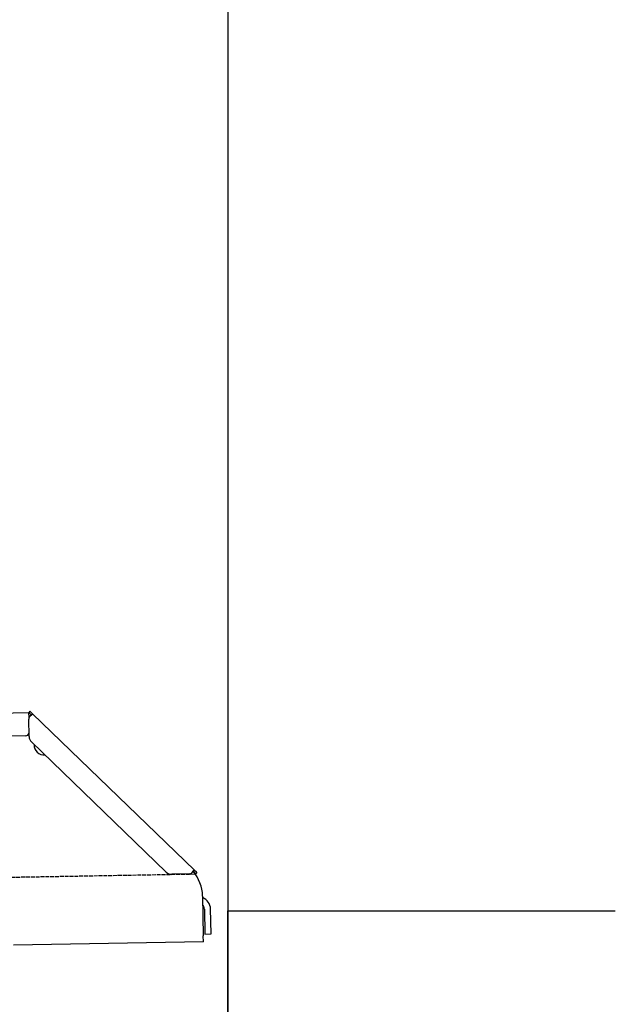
# Model space of a CAD drawing. Extents: x 1073 to 6773, y 5641 to 12616.
# Tile 57 of 69: x 6004 to 6773, y 7995 to 9266. Entities that reach past the tile are written whole.
import ezdxf

# ---------------------------------------------------------------- set-up
doc = ezdxf.new("R2010")
doc.units = 0
doc.linetypes.add('GEN3', pattern=[6.25, 5, -1.25])
doc.layers.get('0').update_dxf_attribs({"linetype": 'CONTINUOUS'})
doc.layers.add('3', color=6, linetype='GEN3')

msp = doc.modelspace()

# ---------------------------------------------------------------- linework, layer by layer
for p, q in [((6272.8, 11815.9), (6272.8, 7665.9)), ((4651, 8348), (6015.8, 8371.8)), ((6017, 8373.5), (6015.6, 8372.1)), ((6017.4, 8370.4), (6015.6, 8372.1)), ((6016, 8365), (6015.8, 8371.8)), ((6017, 8373.5), (6018.8, 8371.8)), ((6018.9, 8368.9), (6017.4, 8370.4)), ((6018.8, 8371.8), (6020.3, 8370.3)), ((6018.9, 8368.9), (6019.2, 8369.3)), ((6019.2, 8369.3), (6020.3, 8370.3)), ((6020.3, 8370.3), (6229.5, 8168.3)), ((6016.1, 8340.9), (6015.7, 8363.4)), ((6011.4, 8341.8), (4656.6, 8318.1)), ((6193, 8166), (6019.2, 8333.9)), ((6222.7, 8163.5), (6200.2, 8163.1)), ((6228.5, 8167.3), (6228.1, 8166.9)), ((6229.6, 8165.4), (6228.1, 8166.9)), ((6229.5, 8168.3), (6228.5, 8167.3)), ((6229.5, 8168.3), (6231, 8166.9)), ((6231.4, 8163.7), (6229.6, 8165.4)), ((6231, 8166.9), (6232.8, 8165.1)), ((6231.4, 8163.7), (6232.8, 8165.1)), ((6240, 8135), (6240.9, 8083.7)), ((6242.3, 8118.2), (6242.9, 8085.8)), ((6250.9, 8086), (6250.3, 8118.3)), ((6272.8, 5765.9), (6272.8, 8115.9)), ((6272.8, 8115.9), (6772.8, 8115.9)), ((6242.9, 8085.8), (6250.9, 8086)), ((6241, 8075.7), (5996.1, 8071.4)), ((6241, 8075.7), (6240.9, 8083.7))]:
    msp.add_line(p, q)
for points in [[(6017.3, 8367.1, 0), (6017.2, 8367.1, 0), (6017.2, 8367.1, 0), (6017.2, 8367.1, 0), (6017.2, 8367.1, 0), (6017.2, 8367.1, 0), (6017.2, 8367.1, 0), (6017.2, 8367.1, 0), (6017.2, 8367.1, 0), (6017.2, 8367.1, 0), (6017.2, 8367.2, 0), (6017.2, 8367.2, 0), (6017.1, 8367.2, 0), (6017.1, 8367.2, 0), (6017.1, 8367.2, 0), (6017.1, 8367.2, 0), (6017.1, 8367.2, 0), (6017.1, 8367.2, 0), (6017.1, 8367.2, 0), (6017.1, 8367.2, 0), (6017.1, 8367.2, 0), (6017.1, 8367.2, 0), (6017.1, 8367.2, 0), (6017.1, 8367.2, 0), (6017.1, 8367.2, 0), (6017, 8367.2, 0), (6017, 8367.2, 0), (6017, 8367.2, 0), (6017, 8367.2, 0), (6017, 8367.2, 0), (6017, 8367.2, 0), (6017, 8367.2, 0), (6017, 8367.2, 0), (6017, 8367.2, 0), (6017, 8367.2, 0), (6017, 8367.2, 0), (6016.9, 8367.2, 0), (6016.9, 8367.2, 0), (6016.9, 8367.3, 0), (6016.9, 8367.3, 0), (6016.9, 8367.3, 0), (6016.9, 8367.3, 0), (6016.9, 8367.3, 0), (6016.9, 8367.3, 0), (6016.9, 8367.3, 0), (6016.9, 8367.3, 0), (6016.9, 8367.3, 0), (6016.9, 8367.3, 0), (6016.9, 8367.3, 0), (6016.8, 8367.3, 0), (6016.8, 8367.3, 0), (6016.8, 8367.3, 0), (6016.8, 8367.3, 0), (6016.8, 8367.3, 0), (6016.8, 8367.3, 0), (6016.8, 8367.3, 0), (6016.8, 8367.3, 0), (6016.8, 8367.3, 0), (6016.8, 8367.3, 0), (6016.8, 8367.3, 0), (6016.8, 8367.3, 0), (6016.8, 8367.3, 0), (6016.7, 8367.4, 0), (6016.7, 8367.4, 0), (6016.7, 8367.4, 0), (6016.7, 8367.4, 0), (6016.7, 8367.4, 0), (6016.7, 8367.4, 0), (6016.7, 8367.4, 0), (6016.7, 8367.4, 0), (6016.7, 8367.4, 0), (6016.7, 8367.4, 0), (6016.7, 8367.4, 0), (6016.7, 8367.4, 0), (6016.7, 8367.4, 0), (6016.6, 8367.4, 0), (6016.6, 8367.4, 0), (6016.6, 8367.4, 0), (6016.6, 8367.4, 0), (6016.6, 8367.4, 0), (6016.6, 8367.4, 0), (6016.6, 8367.4, 0), (6016.6, 8367.4, 0), (6016.6, 8367.4, 0), (6016.6, 8367.4, 0), (6016.6, 8367.4, 0), (6016.6, 8367.4, 0), (6016.6, 8367.4, 0), (6016.6, 8367.4, 0), (6016.6, 8367.4, 0), (6016.6, 8367.4, 0), (6016.5, 8367.5, 0), (6016.5, 8367.5, 0), (6016.5, 8367.5, 0), (6016.5, 8367.5, 0), (6016.5, 8367.5, 0), (6016.5, 8367.5, 0), (6016.5, 8367.5, 0), (6016.5, 8367.5, 0), (6016.5, 8367.5, 0), (6016.5, 8367.5, 0), (6016.5, 8367.5, 0), (6016.5, 8367.5, 0), (6016.5, 8367.5, 0), (6016.5, 8367.5, 0), (6016.5, 8367.5, 0), (6016.4, 8367.5, 0), (6016.4, 8367.5, 0), (6016.4, 8367.5, 0), (6016.4, 8367.5, 0), (6016.4, 8367.5, 0), (6016.4, 8367.5, 0), (6016.4, 8367.5, 0), (6016.4, 8367.5, 0), (6016.4, 8367.5, 0), (6016.4, 8367.5, 0), (6016.4, 8367.5, 0), (6016.4, 8367.5, 0), (6016.4, 8367.5, 0), (6016.4, 8367.5, 0), (6016.4, 8367.5, 0), (6016.4, 8367.5, 0), (6016.4, 8367.5, 0), (6016.4, 8367.5, 0), (6016.4, 8367.5, 0), (6016.4, 8367.5, 0), (6016.4, 8367.5, 0), (6016.3, 8367.5, 0), (6016.3, 8367.6, 0), (6016.3, 8367.6, 0), (6016.3, 8367.6, 0), (6016.3, 8367.6, 0), (6016.3, 8367.6, 0), (6016.3, 8367.6, 0), (6016.3, 8367.6, 0), (6016.3, 8367.6, 0), (6016.3, 8367.6, 0), (6016.3, 8367.6, 0), (6016.3, 8367.6, 0), (6016.3, 8367.6, 0), (6016.3, 8367.6, 0), (6016.3, 8367.6, 0), (6016.3, 8367.6, 0), (6016.3, 8367.6, 0), (6016.3, 8367.6, 0), (6016.3, 8367.6, 0), (6016.3, 8367.6, 0), (6016.2, 8367.6, 0), (6016.2, 8367.6, 0), (6016.2, 8367.6, 0), (6016.2, 8367.6, 0), (6016.2, 8367.6, 0), (6016.2, 8367.6, 0), (6016.2, 8367.6, 0), (6016.2, 8367.6, 0), (6016.2, 8367.6, 0), (6016.2, 8367.6, 0), (6016.2, 8367.6, 0), (6016.2, 8367.6, 0), (6016.2, 8367.6, 0), (6016.2, 8367.6, 0), (6016.2, 8367.6, 0), (6016.2, 8367.6, 0), (6016.2, 8367.6, 0), (6016.2, 8367.6, 0), (6016.2, 8367.6, 0), (6016.2, 8367.6, 0), (6016.2, 8367.6, 0), (6016.2, 8367.7, 0), (6016.2, 8367.7, 0), (6016.2, 8367.7, 0), (6016.2, 8367.7, 0), (6016.2, 8367.7, 0), (6016.2, 8367.7, 0), (6016.1, 8367.7, 0), (6016.1, 8367.7, 0), (6016.1, 8367.7, 0), (6016.1, 8367.7, 0), (6016.1, 8367.7, 0), (6016.1, 8367.7, 0), (6016.1, 8367.7, 0), (6016.1, 8367.7, 0), (6016.1, 8367.7, 0), (6016.1, 8367.7, 0), (6016.1, 8367.7, 0), (6016.1, 8367.7, 0), (6016.1, 8367.7, 0), (6016.1, 8367.7, 0), (6016.1, 8367.7, 0), (6016.1, 8367.7, 0), (6016.1, 8367.7, 0), (6016.1, 8367.7, 0), (6016.1, 8367.7, 0), (6016.1, 8367.7, 0), (6016.1, 8367.7, 0), (6016.1, 8367.7, 0), (6016.1, 8367.7, 0), (6016.1, 8367.7, 0), (6016.1, 8367.7, 0), (6016.1, 8367.7, 0), (6016.1, 8367.7, 0), (6016.1, 8367.7, 0), (6016.1, 8367.7, 0), (6016.1, 8367.7, 0), (6016.1, 8367.7, 0), (6016.1, 8367.7, 0), (6016.1, 8367.7, 0), (6016.1, 8367.7, 0), (6016.1, 8367.7, 0), (6016.1, 8367.7, 0), (6016.1, 8367.7, 0), (6016, 8367.7, 0), (6016, 8367.7, 0), (6016, 8367.7, 0), (6016, 8367.7, 0), (6016, 8367.8, 0), (6016, 8367.8, 0), (6016, 8367.8, 0), (6016, 8367.8, 0), (6016, 8367.8, 0), (6016, 8367.8, 0), (6016, 8367.8, 0), (6016, 8367.8, 0), (6016, 8367.8, 0), (6016, 8367.8, 0), (6016, 8367.8, 0), (6016, 8367.8, 0), (6016, 8367.8, 0), (6016, 8367.8, 0), (6016, 8367.8, 0), (6016, 8367.8, 0), (6016, 8367.8, 0), (6016, 8367.8, 0), (6016, 8367.8, 0), (6016, 8367.8, 0), (6016, 8367.8, 0), (6016, 8367.8, 0), (6016, 8367.8, 0), (6016, 8367.8, 0), (6016, 8367.8, 0), (6016, 8367.8, 0), (6016, 8367.8, 0), (6016, 8367.8, 0), (6016, 8367.8, 0), (6016, 8367.8, 0), (6016, 8367.8, 0), (6016, 8367.8, 0), (6016, 8367.8, 0), (6016, 8367.8, 0), (6016, 8367.8, 0), (6016, 8367.8, 0), (6016, 8367.8, 0), (6016, 8367.8, 0), (6016, 8367.8, 0), (6016, 8367.8, 0), (6016, 8367.8, 0), (6015.9, 8367.8, 0), (6015.9, 8367.8, 0), (6015.9, 8367.8, 0), (6015.9, 8367.8, 0), (6015.9, 8367.8, 0), (6015.9, 8367.8, 0), (6015.9, 8367.8, 0), (6015.9, 8367.8, 0), (6015.9, 8367.8, 0), (6015.9, 8367.8, 0), (6015.9, 8367.8, 0), (6015.9, 8367.8, 0), (6015.9, 8367.8, 0), (6015.9, 8367.8, 0), (6015.9, 8367.8, 0), (6015.9, 8367.8, 0), (6015.9, 8367.8, 0), (6015.9, 8367.8, 0), (6015.9, 8367.8, 0), (6015.9, 8367.8, 0), (6015.9, 8367.8, 0), (6015.9, 8367.8, 0), (6015.9, 8367.8, 0), (6015.9, 8367.8, 0), (6015.9, 8367.8, 0), (6015.9, 8367.8, 0), (6015.9, 8367.8, 0), (6015.9, 8367.8, 0), (6015.9, 8367.8, 0), (6015.9, 8367.8, 0), (6015.9, 8367.8, 0), (6015.9, 8367.8, 0), (6015.9, 8367.8, 0), (6015.9, 8367.8, 0), (6015.9, 8367.8, 0), (6015.9, 8367.8, 0), (6015.9, 8367.8, 0), (6015.9, 8367.8, 0), (6015.9, 8367.8, 0), (6015.9, 8367.8, 0), (6015.9, 8367.8, 0), (6015.9, 8367.8, 0), (6015.9, 8367.8, 0), (6015.9, 8367.8, 0), (6015.9, 8367.8, 0), (6015.9, 8367.8, 0), (6015.9, 8367.8, 0), (6015.9, 8367.8, 0), (6015.9, 8367.8, 0), (6015.9, 8367.8, 0), (6015.9, 8367.8, 0), (6015.9, 8367.8, 0), (6015.9, 8367.8, 0), (6015.9, 8367.8, 0), (6015.9, 8367.8, 0), (6015.9, 8367.8, 0), (6015.9, 8367.8, 0), (6015.9, 8367.8, 0), (6015.9, 8367.8, 0), (6015.9, 8367.8, 0), (6015.9, 8367.8, 0), (6015.9, 8367.8, 0), (6015.9, 8367.8, 0), (6015.9, 8367.8, 0)], [(6018.4, 8368.1, 0), (6018.4, 8368.1, 0), (6018.4, 8368.1, 0), (6018.4, 8368.1, 0), (6018.4, 8368.1, 0), (6018.4, 8368.1, 0), (6018.4, 8368.1, 0), (6018.4, 8368.1, 0), (6018.4, 8368.1, 0), (6018.4, 8368, 0), (6018.4, 8368, 0), (6018.4, 8368, 0), (6018.4, 8368, 0), (6018.4, 8368, 0), (6018.4, 8368, 0), (6018.4, 8368, 0), (6018.4, 8368, 0), (6018.3, 8368, 0), (6018.3, 8368, 0), (6018.3, 8368, 0), (6018.3, 8368, 0), (6018.3, 8368, 0), (6018.3, 8368, 0), (6018.3, 8368, 0), (6018.3, 8368, 0), (6018.3, 8368, 0), (6018.3, 8368, 0), (6018.3, 8368, 0), (6018.3, 8368, 0), (6018.3, 8368, 0), (6018.3, 8368, 0), (6018.3, 8368, 0), (6018.3, 8368, 0), (6018.3, 8368, 0), (6018.3, 8368, 0), (6018.3, 8368, 0), (6018.3, 8368, 0), (6018.2, 8368, 0), (6018.2, 8368, 0), (6018.2, 8368, 0), (6018.2, 8368, 0), (6018.2, 8367.9, 0), (6018.2, 8367.9, 0), (6018.2, 8367.9, 0), (6018.2, 8367.9, 0), (6018.2, 8367.9, 0), (6018.2, 8367.9, 0), (6018.2, 8367.9, 0), (6018.2, 8367.9, 0), (6018.2, 8367.9, 0), (6018.2, 8367.9, 0), (6018.2, 8367.9, 0), (6018.2, 8367.9, 0), (6018.2, 8367.9, 0), (6018.2, 8367.9, 0), (6018.2, 8367.9, 0), (6018.2, 8367.9, 0), (6018.2, 8367.9, 0), (6018.2, 8367.9, 0), (6018.1, 8367.9, 0), (6018.1, 8367.9, 0), (6018.1, 8367.9, 0), (6018.1, 8367.9, 0), (6018.1, 8367.9, 0), (6018.1, 8367.9, 0), (6018.1, 8367.9, 0), (6018.1, 8367.9, 0), (6018.1, 8367.9, 0), (6018.1, 8367.9, 0), (6018.1, 8367.8, 0), (6018.1, 8367.8, 0), (6018.1, 8367.8, 0), (6018.1, 8367.8, 0), (6018.1, 8367.8, 0), (6018.1, 8367.8, 0), (6018.1, 8367.8, 0), (6018.1, 8367.8, 0), (6018.1, 8367.8, 0), (6018.1, 8367.8, 0), (6018.1, 8367.8, 0), (6018.1, 8367.8, 0), (6018.1, 8367.8, 0), (6018.1, 8367.8, 0), (6018, 8367.8, 0), (6018, 8367.8, 0), (6018, 8367.8, 0), (6018, 8367.8, 0), (6018, 8367.8, 0), (6018, 8367.8, 0), (6018, 8367.8, 0), (6018, 8367.8, 0), (6018, 8367.8, 0), (6018, 8367.8, 0), (6018, 8367.8, 0), (6018, 8367.8, 0), (6018, 8367.8, 0), (6018, 8367.8, 0), (6018, 8367.7, 0), (6018, 8367.7, 0), (6018, 8367.7, 0), (6018, 8367.7, 0), (6018, 8367.7, 0), (6018, 8367.7, 0), (6017.9, 8367.7, 0), (6017.9, 8367.7, 0), (6017.9, 8367.7, 0), (6017.9, 8367.7, 0), (6017.9, 8367.7, 0), (6017.9, 8367.7, 0), (6017.9, 8367.7, 0), (6017.9, 8367.7, 0), (6017.9, 8367.7, 0), (6017.9, 8367.7, 0), (6017.9, 8367.7, 0), (6017.9, 8367.7, 0), (6017.9, 8367.7, 0), (6017.9, 8367.7, 0), (6017.9, 8367.7, 0), (6017.9, 8367.7, 0), (6017.9, 8367.7, 0), (6017.9, 8367.7, 0), (6017.9, 8367.7, 0), (6017.9, 8367.6, 0), (6017.9, 8367.6, 0), (6017.9, 8367.6, 0), (6017.9, 8367.6, 0), (6017.9, 8367.6, 0), (6017.9, 8367.6, 0), (6017.8, 8367.6, 0), (6017.8, 8367.6, 0), (6017.8, 8367.6, 0), (6017.8, 8367.6, 0), (6017.8, 8367.6, 0), (6017.8, 8367.6, 0), (6017.8, 8367.6, 0), (6017.8, 8367.6, 0), (6017.8, 8367.6, 0), (6017.8, 8367.6, 0), (6017.8, 8367.6, 0), (6017.8, 8367.6, 0), (6017.8, 8367.6, 0), (6017.8, 8367.6, 0), (6017.8, 8367.6, 0), (6017.8, 8367.6, 0), (6017.8, 8367.6, 0), (6017.8, 8367.6, 0), (6017.8, 8367.6, 0), (6017.8, 8367.6, 0), (6017.8, 8367.5, 0), (6017.8, 8367.5, 0), (6017.7, 8367.5, 0), (6017.7, 8367.5, 0), (6017.7, 8367.5, 0), (6017.7, 8367.5, 0), (6017.7, 8367.5, 0), (6017.7, 8367.5, 0), (6017.7, 8367.5, 0), (6017.7, 8367.5, 0), (6017.7, 8367.5, 0), (6017.7, 8367.5, 0), (6017.7, 8367.5, 0), (6017.7, 8367.5, 0), (6017.7, 8367.5, 0), (6017.7, 8367.5, 0), (6017.7, 8367.5, 0), (6017.7, 8367.5, 0), (6017.7, 8367.5, 0), (6017.7, 8367.5, 0), (6017.7, 8367.5, 0), (6017.7, 8367.5, 0), (6017.7, 8367.5, 0), (6017.6, 8367.5, 0), (6017.6, 8367.5, 0), (6017.6, 8367.5, 0), (6017.6, 8367.5, 0), (6017.6, 8367.5, 0), (6017.6, 8367.5, 0), (6017.6, 8367.4, 0), (6017.6, 8367.4, 0), (6017.6, 8367.4, 0), (6017.6, 8367.4, 0), (6017.6, 8367.4, 0), (6017.6, 8367.4, 0), (6017.6, 8367.4, 0), (6017.6, 8367.4, 0), (6017.6, 8367.4, 0), (6017.6, 8367.4, 0), (6017.6, 8367.4, 0), (6017.6, 8367.4, 0), (6017.6, 8367.4, 0), (6017.6, 8367.4, 0), (6017.6, 8367.4, 0)], [(6020.3, 8370.3, 0), (6020.3, 8370.3, 0), (6020.3, 8370.3, 0), (6020.3, 8370.3, 0), (6020.3, 8370.3, 0), (6020.3, 8370.3, 0), (6020.3, 8370.3, 0), (6020.3, 8370.3, 0), (6020.3, 8370.3, 0), (6020.3, 8370.3, 0), (6020.3, 8370.3, 0), (6020.3, 8370.3, 0), (6020.3, 8370.3, 0), (6020.3, 8370.3, 0), (6020.3, 8370.3, 0), (6020.3, 8370.3, 0), (6020.3, 8370.3, 0), (6020.3, 8370.3, 0), (6020.3, 8370.3, 0), (6020.3, 8370.3, 0), (6020.3, 8370.3, 0), (6020.3, 8370.3, 0), (6020.3, 8370.3, 0), (6020.3, 8370.3, 0), (6020.3, 8370.3, 0), (6020.3, 8370.3, 0), (6020.3, 8370.3, 0), (6020.3, 8370.3, 0), (6020.3, 8370.3, 0), (6020.3, 8370.3, 0), (6020.3, 8370.3, 0), (6020.3, 8370.3, 0), (6020.3, 8370.2, 0), (6020.3, 8370.2, 0), (6020.3, 8370.2, 0), (6020.3, 8370.2, 0), (6020.3, 8370.2, 0), (6020.3, 8370.2, 0), (6020.3, 8370.2, 0), (6020.3, 8370.2, 0), (6020.3, 8370.2, 0), (6020.3, 8370.2, 0), (6020.3, 8370.2, 0), (6020.3, 8370.2, 0), (6020.3, 8370.2, 0), (6020.3, 8370.2, 0), (6020.3, 8370.2, 0), (6020.3, 8370.2, 0), (6020.3, 8370.2, 0), (6020.3, 8370.2, 0), (6020.3, 8370.2, 0), (6020.3, 8370.2, 0), (6020.3, 8370.2, 0), (6020.3, 8370.2, 0), (6020.3, 8370.2, 0), (6020.3, 8370.2, 0), (6020.3, 8370.2, 0), (6020.3, 8370.2, 0), (6020.3, 8370.2, 0), (6020.3, 8370.2, 0), (6020.3, 8370.2, 0), (6020.3, 8370.1, 0), (6020.3, 8370.1, 0), (6020.3, 8370.1, 0), (6020.3, 8370.1, 0), (6020.3, 8370.1, 0), (6020.3, 8370.1, 0), (6020.3, 8370.1, 0), (6020.3, 8370.1, 0), (6020.3, 8370.1, 0), (6020.3, 8370.1, 0), (6020.3, 8370.1, 0), (6020.3, 8370.1, 0), (6020.3, 8370.1, 0), (6020.3, 8370.1, 0), (6020.3, 8370.1, 0), (6020.3, 8370.1, 0), (6020.3, 8370.1, 0), (6020.3, 8370.1, 0), (6020.3, 8370.1, 0), (6020.3, 8370.1, 0), (6020.3, 8370.1, 0), (6020.3, 8370.1, 0), (6020.3, 8370.1, 0), (6020.3, 8370.1, 0), (6020.3, 8370, 0), (6020.3, 8370, 0), (6020.3, 8370, 0), (6020.3, 8370, 0), (6020.3, 8370, 0), (6020.3, 8370, 0), (6020.3, 8370, 0), (6020.3, 8370, 0), (6020.3, 8370, 0), (6020.3, 8370, 0), (6020.3, 8370, 0), (6020.3, 8370, 0), (6020.3, 8370, 0), (6020.3, 8370, 0), (6020.3, 8370, 0), (6020.3, 8370, 0), (6020.3, 8370, 0), (6020.3, 8370, 0), (6020.3, 8370, 0), (6020.3, 8370, 0), (6020.3, 8370, 0), (6020.3, 8370, 0), (6020.3, 8370, 0), (6020.3, 8370, 0), (6020.3, 8370, 0), (6020.3, 8369.9, 0), (6020.3, 8369.9, 0), (6020.3, 8369.9, 0), (6020.3, 8369.9, 0), (6020.3, 8369.9, 0), (6020.3, 8369.9, 0), (6020.3, 8369.9, 0), (6020.3, 8369.9, 0), (6020.3, 8369.9, 0), (6020.3, 8369.9, 0), (6020.3, 8369.9, 0), (6020.3, 8369.9, 0), (6020.3, 8369.9, 0), (6020.3, 8369.9, 0), (6020.3, 8369.9, 0), (6020.3, 8369.9, 0), (6020.3, 8369.9, 0), (6020.2, 8369.9, 0), (6020.2, 8369.9, 0), (6020.2, 8369.9, 0), (6020.2, 8369.8, 0), (6020.2, 8369.8, 0), (6020.2, 8369.8, 0), (6020.2, 8369.8, 0), (6020.2, 8369.8, 0), (6020.2, 8369.8, 0), (6020.2, 8369.8, 0), (6020.2, 8369.8, 0), (6020.2, 8369.8, 0), (6020.2, 8369.8, 0), (6020.2, 8369.8, 0), (6020.2, 8369.8, 0), (6020.2, 8369.8, 0), (6020.2, 8369.8, 0), (6020.2, 8369.8, 0), (6020.2, 8369.8, 0), (6020.2, 8369.8, 0), (6020.2, 8369.8, 0), (6020.2, 8369.8, 0), (6020.2, 8369.7, 0), (6020.2, 8369.7, 0), (6020.2, 8369.7, 0), (6020.2, 8369.7, 0), (6020.2, 8369.7, 0), (6020.2, 8369.7, 0), (6020.2, 8369.7, 0), (6020.2, 8369.7, 0), (6020.2, 8369.7, 0), (6020.1, 8369.7, 0), (6020.1, 8369.7, 0), (6020.1, 8369.7, 0), (6020.1, 8369.7, 0), (6020.1, 8369.7, 0), (6020.1, 8369.7, 0), (6020.1, 8369.6, 0), (6020.1, 8369.6, 0), (6020.1, 8369.6, 0), (6020.1, 8369.6, 0), (6020.1, 8369.6, 0), (6020.1, 8369.6, 0), (6020.1, 8369.6, 0), (6020.1, 8369.6, 0), (6020.1, 8369.6, 0), (6020.1, 8369.6, 0), (6020.1, 8369.6, 0), (6020.1, 8369.6, 0), (6020.1, 8369.6, 0), (6020.1, 8369.6, 0), (6020.1, 8369.6, 0), (6020.1, 8369.6, 0), (6020.1, 8369.6, 0), (6020.1, 8369.5, 0), (6020.1, 8369.5, 0), (6020, 8369.5, 0), (6020, 8369.5, 0), (6020, 8369.5, 0), (6020, 8369.5, 0), (6020, 8369.5, 0), (6020, 8369.5, 0), (6020, 8369.5, 0), (6020, 8369.5, 0), (6020, 8369.5, 0), (6020, 8369.5, 0), (6020, 8369.5, 0), (6020, 8369.5, 0), (6020, 8369.5, 0), (6020, 8369.5, 0), (6020, 8369.5, 0), (6020, 8369.5, 0), (6020, 8369.4, 0), (6019.9, 8369.4, 0), (6019.9, 8369.4, 0), (6019.9, 8369.4, 0), (6019.9, 8369.4, 0), (6019.9, 8369.4, 0), (6019.9, 8369.4, 0), (6019.9, 8369.4, 0), (6019.9, 8369.4, 0), (6019.9, 8369.4, 0), (6019.9, 8369.4, 0), (6019.9, 8369.4, 0), (6019.9, 8369.4, 0), (6019.9, 8369.4, 0), (6019.9, 8369.4, 0), (6019.9, 8369.3, 0), (6019.9, 8369.3, 0), (6019.9, 8369.3, 0), (6019.9, 8369.3, 0), (6019.9, 8369.3, 0), (6019.8, 8369.3, 0), (6019.8, 8369.3, 0), (6019.8, 8369.3, 0), (6019.8, 8369.3, 0), (6019.8, 8369.3, 0), (6019.8, 8369.3, 0), (6019.8, 8369.3, 0), (6019.8, 8369.3, 0), (6019.8, 8369.2, 0), (6019.8, 8369.2, 0), (6019.8, 8369.2, 0), (6019.8, 8369.2, 0), (6019.8, 8369.2, 0), (6019.8, 8369.2, 0), (6019.8, 8369.2, 0), (6019.7, 8369.2, 0), (6019.7, 8369.2, 0), (6019.7, 8369.2, 0), (6019.7, 8369.2, 0), (6019.7, 8369.2, 0), (6019.7, 8369.2, 0), (6019.7, 8369.2, 0), (6019.7, 8369.2, 0), (6019.7, 8369.1, 0), (6019.7, 8369.1, 0), (6019.7, 8369.1, 0), (6019.7, 8369.1, 0), (6019.7, 8369.1, 0), (6019.6, 8369.1, 0), (6019.6, 8369.1, 0), (6019.6, 8369.1, 0), (6019.6, 8369.1, 0), (6019.6, 8369.1, 0), (6019.6, 8369.1, 0), (6019.6, 8369.1, 0), (6019.6, 8369.1, 0), (6019.6, 8369.1, 0), (6019.6, 8369, 0), (6019.6, 8369, 0), (6019.6, 8369, 0), (6019.6, 8369, 0), (6019.6, 8369, 0), (6019.6, 8369, 0), (6019.5, 8369, 0), (6019.5, 8369, 0), (6019.5, 8369, 0), (6019.5, 8369, 0), (6019.5, 8369, 0), (6019.5, 8369, 0), (6019.5, 8369, 0), (6019.5, 8369, 0), (6019.5, 8369, 0), (6019.5, 8368.9, 0), (6019.5, 8368.9, 0), (6019.5, 8368.9, 0), (6019.4, 8368.9, 0), (6019.4, 8368.9, 0), (6019.4, 8368.9, 0), (6019.4, 8368.9, 0), (6019.4, 8368.9, 0), (6019.4, 8368.9, 0), (6019.4, 8368.9, 0), (6019.4, 8368.9, 0), (6019.4, 8368.9, 0), (6019.4, 8368.9, 0), (6019.4, 8368.8, 0), (6019.4, 8368.8, 0), (6019.4, 8368.8, 0), (6019.3, 8368.8, 0), (6019.3, 8368.8, 0), (6019.3, 8368.8, 0), (6019.3, 8368.8, 0), (6019.3, 8368.8, 0), (6019.3, 8368.8, 0), (6019.3, 8368.8, 0), (6019.3, 8368.8, 0), (6019.3, 8368.8, 0), (6019.3, 8368.8, 0), (6019.3, 8368.8, 0), (6019.2, 8368.7, 0), (6019.2, 8368.7, 0), (6019.2, 8368.7, 0), (6019.2, 8368.7, 0), (6019.2, 8368.7, 0), (6019.2, 8368.7, 0), (6019.2, 8368.7, 0), (6019.2, 8368.7, 0), (6019.2, 8368.7, 0), (6019.2, 8368.7, 0), (6019.2, 8368.7, 0), (6019.1, 8368.7, 0), (6019.1, 8368.6, 0), (6019.1, 8368.6, 0), (6019.1, 8368.6, 0), (6019.1, 8368.6, 0), (6019.1, 8368.6, 0), (6019.1, 8368.6, 0), (6019.1, 8368.6, 0), (6019.1, 8368.6, 0), (6019.1, 8368.6, 0), (6019.1, 8368.6, 0), (6019.1, 8368.6, 0), (6019, 8368.6, 0), (6019, 8368.6, 0), (6019, 8368.5, 0), (6019, 8368.5, 0), (6019, 8368.5, 0), (6019, 8368.5, 0), (6019, 8368.5, 0), (6019, 8368.5, 0), (6019, 8368.5, 0), (6019, 8368.5, 0), (6018.9, 8368.5, 0), (6018.9, 8368.5, 0), (6018.9, 8368.5, 0), (6018.9, 8368.5, 0), (6018.9, 8368.5, 0), (6018.9, 8368.5, 0), (6018.9, 8368.4, 0), (6018.9, 8368.4, 0), (6018.9, 8368.4, 0), (6018.9, 8368.4, 0), (6018.9, 8368.4, 0), (6018.8, 8368.4, 0), (6018.8, 8368.4, 0), (6018.8, 8368.4, 0), (6018.8, 8368.4, 0), (6018.8, 8368.4, 0), (6018.8, 8368.4, 0), (6018.8, 8368.4, 0), (6018.8, 8368.4, 0), (6018.8, 8368.3, 0), (6018.8, 8368.3, 0), (6018.7, 8368.3, 0), (6018.7, 8368.3, 0), (6018.7, 8368.3, 0), (6018.7, 8368.3, 0), (6018.7, 8368.3, 0), (6018.7, 8368.3, 0), (6018.7, 8368.3, 0), (6018.7, 8368.3, 0), (6018.7, 8368.3, 0), (6018.6, 8368.2, 0), (6018.6, 8368.2, 0), (6018.6, 8368.2, 0), (6018.6, 8368.2, 0), (6018.6, 8368.2, 0), (6018.6, 8368.2, 0), (6018.6, 8368.2, 0), (6018.6, 8368.2, 0), (6018.6, 8368.2, 0), (6018.6, 8368.2, 0), (6018.6, 8368.2, 0), (6018.5, 8368.2, 0), (6018.5, 8368.2, 0), (6018.5, 8368.1, 0), (6018.5, 8368.1, 0), (6018.5, 8368.1, 0), (6018.5, 8368.1, 0), (6018.5, 8368.1, 0), (6018.5, 8368.1, 0), (6018.4, 8368.1, 0), (6018.4, 8368.1, 0), (6018.4, 8368.1, 0), (6018.4, 8368.1, 0)], [(6019, 8368.5, 0), (6019, 8368.5, 0), (6019, 8368.5, 0), (6019, 8368.5, 0), (6019, 8368.5, 0), (6019, 8368.5, 0), (6019, 8368.5, 0), (6019, 8368.5, 0), (6019, 8368.5, 0), (6019, 8368.5, 0), (6019, 8368.5, 0), (6019, 8368.5, 0), (6019, 8368.5, 0), (6019, 8368.5, 0), (6019, 8368.5, 0), (6019, 8368.5, 0), (6019, 8368.5, 0), (6019, 8368.5, 0), (6019, 8368.5, 0), (6019, 8368.5, 0), (6019, 8368.5, 0), (6019, 8368.5, 0), (6019, 8368.5, 0), (6019, 8368.5, 0), (6019, 8368.5, 0), (6019, 8368.5, 0), (6019, 8368.6, 0), (6019, 8368.6, 0), (6019, 8368.6, 0), (6019, 8368.6, 0), (6019, 8368.6, 0), (6019, 8368.6, 0), (6019, 8368.6, 0), (6019, 8368.6, 0), (6019, 8368.6, 0), (6019, 8368.6, 0), (6019, 8368.6, 0), (6019, 8368.6, 0), (6019, 8368.6, 0), (6019, 8368.6, 0), (6019, 8368.6, 0), (6019, 8368.6, 0), (6019, 8368.6, 0), (6019, 8368.6, 0), (6019, 8368.6, 0), (6019, 8368.6, 0), (6019, 8368.6, 0), (6019, 8368.6, 0), (6019, 8368.6, 0), (6019, 8368.6, 0), (6019, 8368.6, 0), (6019, 8368.6, 0), (6019, 8368.6, 0), (6019, 8368.6, 0), (6019, 8368.6, 0), (6019, 8368.6, 0), (6019, 8368.6, 0), (6019, 8368.6, 0), (6019, 8368.6, 0), (6019, 8368.6, 0), (6019, 8368.6, 0), (6019, 8368.6, 0), (6019, 8368.6, 0), (6019, 8368.6, 0), (6019, 8368.6, 0), (6019, 8368.6, 0), (6019, 8368.6, 0), (6019, 8368.6, 0), (6019, 8368.6, 0), (6019, 8368.6, 0), (6019, 8368.6, 0), (6019, 8368.6, 0), (6019, 8368.6, 0), (6019, 8368.6, 0), (6019, 8368.6, 0), (6019, 8368.6, 0), (6019, 8368.6, 0), (6019, 8368.6, 0), (6019, 8368.6, 0), (6019, 8368.6, 0), (6019, 8368.6, 0), (6019, 8368.6, 0), (6019, 8368.6, 0), (6019, 8368.6, 0), (6019, 8368.6, 0), (6019, 8368.7, 0), (6019, 8368.7, 0), (6019, 8368.7, 0), (6019, 8368.7, 0), (6019, 8368.7, 0), (6019, 8368.7, 0), (6019, 8368.7, 0), (6019, 8368.7, 0), (6019, 8368.7, 0), (6019, 8368.7, 0), (6019, 8368.7, 0), (6019, 8368.7, 0), (6019, 8368.7, 0), (6019, 8368.7, 0), (6019, 8368.7, 0), (6019, 8368.7, 0), (6019, 8368.7, 0), (6019, 8368.7, 0), (6019, 8368.7, 0), (6019, 8368.7, 0), (6019, 8368.7, 0), (6019, 8368.7, 0), (6019, 8368.7, 0), (6019, 8368.7, 0), (6019, 8368.7, 0), (6019, 8368.7, 0), (6019, 8368.7, 0), (6019, 8368.7, 0), (6019, 8368.7, 0), (6019, 8368.7, 0), (6019, 8368.7, 0), (6019, 8368.7, 0), (6019, 8368.7, 0), (6019, 8368.7, 0), (6019, 8368.7, 0), (6019, 8368.7, 0), (6019, 8368.7, 0), (6019, 8368.7, 0), (6019, 8368.7, 0), (6019, 8368.7, 0), (6019, 8368.7, 0), (6019, 8368.7, 0), (6019, 8368.7, 0), (6019, 8368.7, 0), (6019, 8368.7, 0), (6019, 8368.7, 0), (6019, 8368.7, 0), (6019, 8368.7, 0), (6019, 8368.7, 0), (6019, 8368.7, 0), (6019, 8368.7, 0), (6019, 8368.7, 0), (6019, 8368.7, 0), (6019, 8368.7, 0), (6019, 8368.7, 0), (6019, 8368.7, 0), (6019, 8368.7, 0), (6019, 8368.8, 0), (6019, 8368.8, 0), (6019, 8368.8, 0), (6019, 8368.8, 0), (6019, 8368.8, 0), (6019, 8368.8, 0), (6019, 8368.8, 0), (6019, 8368.8, 0), (6019, 8368.8, 0), (6019, 8368.8, 0), (6019, 8368.8, 0), (6019, 8368.8, 0), (6019, 8368.8, 0), (6019, 8368.8, 0), (6019, 8368.8, 0), (6019, 8368.8, 0), (6019, 8368.8, 0), (6019, 8368.8, 0), (6019, 8368.8, 0), (6019, 8368.8, 0), (6019, 8368.8, 0), (6019, 8368.8, 0), (6019, 8368.8, 0), (6019, 8368.8, 0), (6019, 8368.8, 0), (6019, 8368.8, 0), (6019, 8368.8, 0), (6019, 8368.8, 0), (6019, 8368.8, 0), (6019, 8368.8, 0), (6019, 8368.8, 0), (6019, 8368.8, 0), (6019, 8368.8, 0), (6019, 8368.8, 0), (6019, 8368.8, 0), (6019, 8368.8, 0), (6019, 8368.8, 0), (6019, 8368.8, 0), (6019, 8368.8, 0), (6018.9, 8368.8, 0), (6018.9, 8368.8, 0), (6018.9, 8368.8, 0), (6018.9, 8368.8, 0), (6018.9, 8368.8, 0), (6018.9, 8368.8, 0), (6018.9, 8368.8, 0), (6018.9, 8368.8, 0), (6018.9, 8368.8, 0), (6018.9, 8368.8, 0), (6018.9, 8368.8, 0), (6018.9, 8368.8, 0), (6018.9, 8368.8, 0), (6018.9, 8368.8, 0), (6018.9, 8368.8, 0), (6018.9, 8368.8, 0), (6018.9, 8368.8, 0), (6018.9, 8368.8, 0), (6018.9, 8368.8, 0), (6018.9, 8368.8, 0), (6018.9, 8368.8, 0), (6018.9, 8368.8, 0), (6018.9, 8368.8, 0), (6018.9, 8368.8, 0), (6018.9, 8368.8, 0), (6018.9, 8368.8, 0), (6018.9, 8368.8, 0), (6018.9, 8368.8, 0), (6018.9, 8368.8, 0), (6018.9, 8368.8, 0), (6018.9, 8368.9, 0), (6018.9, 8368.9, 0), (6018.9, 8368.9, 0), (6018.9, 8368.9, 0), (6018.9, 8368.9, 0), (6018.9, 8368.9, 0), (6018.9, 8368.9, 0), (6018.9, 8368.9, 0), (6018.9, 8368.9, 0), (6018.9, 8368.9, 0), (6018.9, 8368.9, 0), (6018.9, 8368.9, 0), (6018.9, 8368.9, 0), (6018.9, 8368.9, 0), (6018.9, 8368.9, 0), (6018.9, 8368.9, 0), (6018.9, 8368.9, 0), (6018.9, 8368.9, 0), (6018.9, 8368.9, 0), (6018.9, 8368.9, 0), (6018.9, 8368.9, 0), (6018.9, 8368.9, 0), (6018.9, 8368.9, 0), (6018.9, 8368.9, 0), (6018.9, 8368.9, 0), (6018.9, 8368.9, 0), (6018.9, 8368.9, 0), (6018.9, 8368.9, 0), (6018.9, 8368.9, 0), (6018.9, 8368.9, 0), (6018.9, 8368.9, 0), (6018.9, 8368.9, 0), (6018.9, 8368.9, 0), (6018.9, 8368.9, 0), (6018.9, 8368.9, 0), (6018.9, 8368.9, 0), (6018.9, 8368.9, 0), (6018.9, 8368.9, 0), (6018.9, 8368.9, 0), (6018.9, 8368.9, 0), (6018.9, 8368.9, 0), (6018.9, 8368.9, 0), (6018.9, 8368.9, 0), (6018.9, 8368.9, 0), (6018.9, 8368.9, 0)], [(6226.6, 8165.5, 0), (6226.6, 8165.5, 0), (6226.6, 8165.5, 0), (6226.6, 8165.5, 0), (6226.6, 8165.5, 0), (6226.6, 8165.5, 0), (6226.6, 8165.5, 0), (6226.6, 8165.5, 0), (6226.6, 8165.6, 0), (6226.6, 8165.6, 0), (6226.6, 8165.6, 0), (6226.6, 8165.6, 0), (6226.7, 8165.6, 0), (6226.7, 8165.6, 0), (6226.7, 8165.6, 0), (6226.7, 8165.6, 0), (6226.7, 8165.6, 0), (6226.7, 8165.6, 0), (6226.7, 8165.6, 0), (6226.7, 8165.6, 0), (6226.7, 8165.6, 0), (6226.7, 8165.6, 0), (6226.7, 8165.6, 0), (6226.7, 8165.6, 0), (6226.7, 8165.6, 0), (6226.7, 8165.6, 0), (6226.7, 8165.6, 0), (6226.7, 8165.6, 0), (6226.7, 8165.6, 0), (6226.7, 8165.6, 0), (6226.7, 8165.6, 0), (6226.7, 8165.6, 0), (6226.7, 8165.7, 0), (6226.7, 8165.7, 0), (6226.7, 8165.7, 0), (6226.7, 8165.7, 0), (6226.8, 8165.7, 0), (6226.8, 8165.7, 0), (6226.8, 8165.7, 0), (6226.8, 8165.7, 0), (6226.8, 8165.7, 0), (6226.8, 8165.7, 0), (6226.8, 8165.7, 0), (6226.8, 8165.7, 0), (6226.8, 8165.7, 0), (6226.8, 8165.7, 0), (6226.8, 8165.7, 0), (6226.8, 8165.7, 0), (6226.8, 8165.7, 0), (6226.8, 8165.7, 0), (6226.8, 8165.7, 0), (6226.8, 8165.7, 0), (6226.8, 8165.8, 0), (6226.8, 8165.8, 0), (6226.8, 8165.8, 0), (6226.8, 8165.8, 0), (6226.8, 8165.8, 0), (6226.8, 8165.8, 0), (6226.8, 8165.8, 0), (6226.8, 8165.8, 0), (6226.8, 8165.8, 0), (6226.8, 8165.8, 0), (6226.8, 8165.8, 0), (6226.8, 8165.8, 0), (6226.9, 8165.8, 0), (6226.9, 8165.8, 0), (6226.9, 8165.8, 0), (6226.9, 8165.8, 0), (6226.9, 8165.8, 0), (6226.9, 8165.8, 0), (6226.9, 8165.8, 0), (6226.9, 8165.8, 0), (6226.9, 8165.8, 0), (6226.9, 8165.9, 0), (6226.9, 8165.9, 0), (6226.9, 8165.9, 0), (6226.9, 8165.9, 0), (6226.9, 8165.9, 0), (6226.9, 8165.9, 0), (6226.9, 8165.9, 0), (6226.9, 8165.9, 0), (6226.9, 8165.9, 0), (6226.9, 8165.9, 0), (6226.9, 8165.9, 0), (6226.9, 8165.9, 0), (6226.9, 8165.9, 0), (6226.9, 8165.9, 0), (6226.9, 8165.9, 0), (6226.9, 8165.9, 0), (6226.9, 8165.9, 0), (6226.9, 8165.9, 0), (6226.9, 8165.9, 0), (6226.9, 8165.9, 0), (6226.9, 8165.9, 0), (6226.9, 8165.9, 0), (6227, 8165.9, 0), (6227, 8165.9, 0), (6227, 8166, 0), (6227, 8166, 0), (6227, 8166, 0), (6227, 8166, 0), (6227, 8166, 0), (6227, 8166, 0), (6227, 8166, 0), (6227, 8166, 0), (6227, 8166, 0), (6227, 8166, 0), (6227, 8166, 0), (6227, 8166, 0), (6227, 8166, 0), (6227, 8166, 0), (6227, 8166, 0), (6227, 8166, 0), (6227, 8166, 0), (6227, 8166, 0), (6227, 8166, 0), (6227, 8166, 0), (6227, 8166.1, 0), (6227, 8166.1, 0), (6227, 8166.1, 0), (6227, 8166.1, 0), (6227.1, 8166.1, 0), (6227.1, 8166.1, 0), (6227.1, 8166.1, 0), (6227.1, 8166.1, 0), (6227.1, 8166.1, 0), (6227.1, 8166.1, 0), (6227.1, 8166.1, 0), (6227.1, 8166.1, 0), (6227.1, 8166.1, 0), (6227.1, 8166.1, 0), (6227.1, 8166.1, 0), (6227.1, 8166.1, 0), (6227.1, 8166.1, 0), (6227.1, 8166.1, 0), (6227.1, 8166.1, 0), (6227.1, 8166.1, 0), (6227.1, 8166.1, 0), (6227.1, 8166.1, 0), (6227.1, 8166.1, 0), (6227.1, 8166.2, 0), (6227.1, 8166.2, 0), (6227.1, 8166.2, 0), (6227.1, 8166.2, 0), (6227.1, 8166.2, 0), (6227.1, 8166.2, 0), (6227.1, 8166.2, 0), (6227.1, 8166.2, 0), (6227.1, 8166.2, 0), (6227.1, 8166.2, 0), (6227.1, 8166.2, 0), (6227.1, 8166.2, 0), (6227.1, 8166.2, 0), (6227.1, 8166.2, 0), (6227.2, 8166.2, 0), (6227.2, 8166.2, 0), (6227.2, 8166.2, 0), (6227.2, 8166.2, 0), (6227.2, 8166.2, 0), (6227.2, 8166.2, 0), (6227.2, 8166.2, 0), (6227.2, 8166.2, 0), (6227.2, 8166.3, 0), (6227.2, 8166.3, 0), (6227.2, 8166.3, 0), (6227.2, 8166.3, 0), (6227.2, 8166.3, 0), (6227.2, 8166.3, 0), (6227.2, 8166.3, 0), (6227.2, 8166.3, 0), (6227.2, 8166.3, 0), (6227.2, 8166.3, 0), (6227.2, 8166.3, 0), (6227.2, 8166.3, 0), (6227.2, 8166.3, 0), (6227.2, 8166.3, 0), (6227.2, 8166.3, 0), (6227.2, 8166.3, 0), (6227.2, 8166.3, 0), (6227.2, 8166.3, 0), (6227.2, 8166.3, 0), (6227.2, 8166.4, 0), (6227.2, 8166.4, 0), (6227.2, 8166.4, 0), (6227.2, 8166.4, 0), (6227.3, 8166.4, 0), (6227.3, 8166.4, 0), (6227.3, 8166.4, 0), (6227.3, 8166.4, 0), (6227.3, 8166.4, 0), (6227.3, 8166.4, 0), (6227.3, 8166.4, 0)], [(6227.3, 8166.4, 0), (6227.3, 8166.4, 0), (6227.3, 8166.4, 0), (6227.3, 8166.4, 0), (6227.3, 8166.4, 0), (6227.3, 8166.4, 0), (6227.3, 8166.5, 0), (6227.3, 8166.5, 0), (6227.3, 8166.5, 0), (6227.3, 8166.5, 0), (6227.4, 8166.5, 0), (6227.4, 8166.5, 0), (6227.4, 8166.5, 0), (6227.4, 8166.5, 0), (6227.4, 8166.6, 0), (6227.4, 8166.6, 0), (6227.4, 8166.6, 0), (6227.4, 8166.6, 0), (6227.4, 8166.6, 0), (6227.4, 8166.6, 0), (6227.4, 8166.6, 0), (6227.4, 8166.6, 0), (6227.4, 8166.6, 0), (6227.4, 8166.6, 0), (6227.4, 8166.6, 0), (6227.5, 8166.7, 0), (6227.5, 8166.7, 0), (6227.5, 8166.7, 0), (6227.5, 8166.7, 0), (6227.5, 8166.7, 0), (6227.5, 8166.7, 0), (6227.5, 8166.7, 0), (6227.5, 8166.7, 0), (6227.5, 8166.7, 0), (6227.5, 8166.8, 0), (6227.5, 8166.8, 0), (6227.5, 8166.8, 0), (6227.6, 8166.8, 0), (6227.6, 8166.8, 0), (6227.6, 8166.8, 0), (6227.6, 8166.8, 0), (6227.6, 8166.8, 0), (6227.6, 8166.8, 0), (6227.6, 8166.9, 0), (6227.6, 8166.9, 0), (6227.6, 8166.9, 0), (6227.6, 8166.9, 0), (6227.6, 8166.9, 0), (6227.6, 8166.9, 0), (6227.6, 8166.9, 0), (6227.6, 8166.9, 0), (6227.6, 8166.9, 0), (6227.7, 8166.9, 0), (6227.7, 8166.9, 0), (6227.7, 8166.9, 0), (6227.7, 8167, 0), (6227.7, 8167, 0), (6227.7, 8167, 0), (6227.7, 8167, 0), (6227.7, 8167, 0), (6227.7, 8167, 0), (6227.7, 8167, 0), (6227.7, 8167, 0), (6227.7, 8167, 0), (6227.8, 8167.1, 0), (6227.8, 8167.1, 0), (6227.8, 8167.1, 0), (6227.8, 8167.1, 0), (6227.8, 8167.1, 0), (6227.8, 8167.1, 0), (6227.8, 8167.1, 0), (6227.8, 8167.1, 0), (6227.8, 8167.1, 0), (6227.8, 8167.1, 0), (6227.8, 8167.1, 0), (6227.8, 8167.1, 0), (6227.8, 8167.2, 0), (6227.8, 8167.2, 0), (6227.9, 8167.2, 0), (6227.9, 8167.2, 0), (6227.9, 8167.2, 0), (6227.9, 8167.2, 0), (6227.9, 8167.2, 0), (6227.9, 8167.2, 0), (6227.9, 8167.2, 0), (6227.9, 8167.2, 0), (6227.9, 8167.2, 0), (6227.9, 8167.3, 0), (6227.9, 8167.3, 0), (6227.9, 8167.3, 0), (6227.9, 8167.3, 0), (6227.9, 8167.3, 0), (6227.9, 8167.3, 0), (6228, 8167.3, 0), (6228, 8167.3, 0), (6228, 8167.3, 0), (6228, 8167.3, 0), (6228, 8167.4, 0), (6228, 8167.4, 0), (6228, 8167.4, 0), (6228, 8167.4, 0), (6228, 8167.4, 0), (6228, 8167.4, 0), (6228, 8167.4, 0), (6228, 8167.4, 0), (6228.1, 8167.4, 0), (6228.1, 8167.4, 0), (6228.1, 8167.4, 0), (6228.1, 8167.4, 0), (6228.1, 8167.4, 0), (6228.1, 8167.5, 0), (6228.1, 8167.5, 0), (6228.1, 8167.5, 0), (6228.1, 8167.5, 0), (6228.1, 8167.5, 0), (6228.1, 8167.5, 0), (6228.1, 8167.5, 0), (6228.1, 8167.5, 0), (6228.1, 8167.5, 0), (6228.1, 8167.5, 0), (6228.1, 8167.5, 0), (6228.2, 8167.6, 0), (6228.2, 8167.6, 0), (6228.2, 8167.6, 0), (6228.2, 8167.6, 0), (6228.2, 8167.6, 0), (6228.2, 8167.6, 0), (6228.2, 8167.6, 0), (6228.2, 8167.6, 0), (6228.2, 8167.6, 0), (6228.2, 8167.6, 0), (6228.2, 8167.6, 0), (6228.2, 8167.6, 0), (6228.2, 8167.6, 0), (6228.2, 8167.6, 0), (6228.3, 8167.6, 0), (6228.3, 8167.7, 0), (6228.3, 8167.7, 0), (6228.3, 8167.7, 0), (6228.3, 8167.7, 0), (6228.3, 8167.7, 0), (6228.3, 8167.7, 0), (6228.3, 8167.7, 0), (6228.3, 8167.7, 0), (6228.3, 8167.7, 0), (6228.3, 8167.7, 0), (6228.3, 8167.7, 0), (6228.3, 8167.7, 0), (6228.3, 8167.8, 0), (6228.4, 8167.8, 0), (6228.4, 8167.8, 0), (6228.4, 8167.8, 0), (6228.4, 8167.8, 0), (6228.4, 8167.8, 0), (6228.4, 8167.8, 0), (6228.4, 8167.8, 0), (6228.4, 8167.8, 0), (6228.4, 8167.8, 0), (6228.4, 8167.8, 0), (6228.4, 8167.8, 0), (6228.4, 8167.8, 0), (6228.4, 8167.8, 0), (6228.4, 8167.8, 0), (6228.4, 8167.9, 0), (6228.4, 8167.9, 0), (6228.5, 8167.9, 0), (6228.5, 8167.9, 0), (6228.5, 8167.9, 0), (6228.5, 8167.9, 0), (6228.5, 8167.9, 0), (6228.5, 8167.9, 0), (6228.5, 8167.9, 0), (6228.5, 8167.9, 0), (6228.5, 8167.9, 0), (6228.5, 8167.9, 0), (6228.5, 8167.9, 0), (6228.5, 8167.9, 0), (6228.5, 8167.9, 0), (6228.5, 8167.9, 0), (6228.6, 8167.9, 0), (6228.6, 8167.9, 0), (6228.6, 8168, 0), (6228.6, 8168, 0), (6228.6, 8168, 0), (6228.6, 8168, 0), (6228.6, 8168, 0), (6228.6, 8168, 0), (6228.6, 8168, 0), (6228.6, 8168, 0), (6228.6, 8168, 0), (6228.6, 8168, 0), (6228.6, 8168, 0), (6228.6, 8168, 0), (6228.6, 8168, 0), (6228.6, 8168, 0), (6228.6, 8168, 0), (6228.6, 8168, 0), (6228.7, 8168.1, 0), (6228.7, 8168.1, 0), (6228.7, 8168.1, 0), (6228.7, 8168.1, 0), (6228.7, 8168.1, 0), (6228.7, 8168.1, 0), (6228.7, 8168.1, 0), (6228.7, 8168.1, 0), (6228.7, 8168.1, 0), (6228.7, 8168.1, 0), (6228.7, 8168.1, 0), (6228.7, 8168.1, 0), (6228.7, 8168.1, 0), (6228.7, 8168.1, 0), (6228.7, 8168.1, 0), (6228.8, 8168.1, 0), (6228.8, 8168.1, 0), (6228.8, 8168.1, 0), (6228.8, 8168.1, 0), (6228.8, 8168.1, 0), (6228.8, 8168.1, 0), (6228.8, 8168.1, 0), (6228.8, 8168.1, 0), (6228.8, 8168.2, 0), (6228.8, 8168.2, 0), (6228.8, 8168.2, 0), (6228.8, 8168.2, 0), (6228.8, 8168.2, 0), (6228.8, 8168.2, 0), (6228.8, 8168.2, 0), (6228.8, 8168.2, 0), (6228.8, 8168.2, 0), (6228.8, 8168.2, 0), (6228.9, 8168.2, 0), (6228.9, 8168.2, 0), (6228.9, 8168.2, 0), (6228.9, 8168.2, 0), (6228.9, 8168.2, 0), (6228.9, 8168.2, 0), (6228.9, 8168.2, 0), (6228.9, 8168.2, 0), (6228.9, 8168.2, 0), (6228.9, 8168.2, 0), (6228.9, 8168.2, 0), (6228.9, 8168.2, 0), (6228.9, 8168.2, 0), (6228.9, 8168.2, 0), (6228.9, 8168.2, 0), (6228.9, 8168.2, 0), (6228.9, 8168.3, 0), (6228.9, 8168.3, 0), (6228.9, 8168.3, 0), (6228.9, 8168.3, 0), (6228.9, 8168.3, 0), (6229, 8168.3, 0), (6229, 8168.3, 0), (6229, 8168.3, 0), (6229, 8168.3, 0), (6229, 8168.3, 0), (6229, 8168.3, 0), (6229, 8168.3, 0), (6229, 8168.3, 0), (6229, 8168.3, 0), (6229, 8168.3, 0), (6229, 8168.3, 0), (6229, 8168.3, 0), (6229, 8168.3, 0), (6229, 8168.3, 0), (6229, 8168.3, 0), (6229, 8168.3, 0), (6229, 8168.3, 0), (6229, 8168.3, 0), (6229.1, 8168.3, 0), (6229.1, 8168.3, 0), (6229.1, 8168.3, 0), (6229.1, 8168.3, 0), (6229.1, 8168.3, 0), (6229.1, 8168.3, 0), (6229.1, 8168.3, 0), (6229.1, 8168.3, 0), (6229.1, 8168.3, 0), (6229.1, 8168.3, 0), (6229.1, 8168.3, 0), (6229.1, 8168.4, 0), (6229.1, 8168.4, 0), (6229.1, 8168.4, 0), (6229.1, 8168.4, 0), (6229.1, 8168.4, 0), (6229.1, 8168.4, 0), (6229.1, 8168.4, 0), (6229.1, 8168.4, 0), (6229.1, 8168.4, 0), (6229.1, 8168.4, 0), (6229.1, 8168.4, 0), (6229.1, 8168.4, 0), (6229.1, 8168.4, 0), (6229.2, 8168.4, 0), (6229.2, 8168.4, 0), (6229.2, 8168.4, 0), (6229.2, 8168.4, 0), (6229.2, 8168.4, 0), (6229.2, 8168.4, 0), (6229.2, 8168.4, 0), (6229.2, 8168.4, 0), (6229.2, 8168.4, 0), (6229.2, 8168.4, 0), (6229.2, 8168.4, 0), (6229.2, 8168.4, 0), (6229.2, 8168.4, 0), (6229.2, 8168.4, 0), (6229.2, 8168.4, 0), (6229.2, 8168.4, 0), (6229.2, 8168.4, 0), (6229.2, 8168.4, 0), (6229.2, 8168.4, 0), (6229.2, 8168.4, 0), (6229.2, 8168.4, 0), (6229.2, 8168.4, 0), (6229.2, 8168.4, 0), (6229.2, 8168.4, 0), (6229.3, 8168.4, 0), (6229.3, 8168.4, 0), (6229.3, 8168.4, 0), (6229.3, 8168.4, 0), (6229.3, 8168.4, 0), (6229.3, 8168.4, 0), (6229.3, 8168.4, 0), (6229.3, 8168.4, 0), (6229.3, 8168.4, 0), (6229.3, 8168.4, 0), (6229.3, 8168.4, 0), (6229.3, 8168.4, 0), (6229.3, 8168.4, 0), (6229.3, 8168.4, 0), (6229.3, 8168.4, 0), (6229.3, 8168.4, 0), (6229.3, 8168.4, 0), (6229.3, 8168.4, 0), (6229.3, 8168.4, 0), (6229.3, 8168.4, 0), (6229.3, 8168.4, 0), (6229.3, 8168.4, 0), (6229.3, 8168.4, 0), (6229.3, 8168.4, 0), (6229.3, 8168.4, 0), (6229.4, 8168.4, 0), (6229.4, 8168.4, 0), (6229.4, 8168.4, 0), (6229.4, 8168.4, 0), (6229.4, 8168.4, 0), (6229.4, 8168.4, 0), (6229.4, 8168.4, 0), (6229.4, 8168.4, 0), (6229.4, 8168.4, 0), (6229.4, 8168.4, 0), (6229.4, 8168.4, 0), (6229.4, 8168.4, 0), (6229.4, 8168.4, 0), (6229.4, 8168.4, 0), (6229.4, 8168.4, 0), (6229.4, 8168.4, 0), (6229.4, 8168.4, 0), (6229.4, 8168.4, 0), (6229.4, 8168.4, 0), (6229.4, 8168.4, 0), (6229.4, 8168.4, 0), (6229.4, 8168.4, 0), (6229.4, 8168.4, 0), (6229.4, 8168.4, 0), (6229.4, 8168.4, 0), (6229.4, 8168.4, 0), (6229.4, 8168.4, 0), (6229.4, 8168.3, 0), (6229.4, 8168.3, 0), (6229.4, 8168.3, 0), (6229.4, 8168.3, 0), (6229.4, 8168.3, 0), (6229.4, 8168.3, 0), (6229.4, 8168.3, 0), (6229.4, 8168.3, 0), (6229.4, 8168.3, 0), (6229.5, 8168.3, 0), (6229.5, 8168.3, 0), (6229.5, 8168.3, 0), (6229.5, 8168.3, 0), (6229.5, 8168.3, 0), (6229.5, 8168.3, 0)], [(6228.1, 8166.9, 0), (6228.1, 8166.9, 0), (6228.1, 8166.9, 0), (6228.1, 8166.9, 0), (6228.1, 8166.9, 0), (6228.1, 8166.9, 0), (6228.1, 8166.9, 0), (6228.1, 8166.9, 0), (6228.1, 8166.9, 0), (6228.1, 8166.9, 0), (6228.1, 8166.9, 0), (6228.1, 8166.9, 0), (6228.1, 8166.9, 0), (6228.1, 8166.9, 0), (6228.1, 8166.9, 0), (6228.1, 8166.9, 0), (6228.1, 8166.9, 0), (6228.1, 8166.9, 0), (6228.1, 8166.9, 0), (6228.1, 8166.9, 0), (6228, 8166.9, 0), (6228, 8166.9, 0), (6228, 8166.9, 0), (6228, 8166.9, 0), (6228, 8166.9, 0), (6228, 8166.9, 0), (6228, 8166.9, 0), (6228, 8166.9, 0), (6228, 8166.9, 0), (6228, 8166.9, 0), (6228, 8166.9, 0), (6228, 8166.9, 0), (6228, 8166.9, 0), (6228, 8166.9, 0), (6228, 8166.9, 0), (6228, 8166.9, 0), (6228, 8166.9, 0), (6228, 8166.9, 0), (6228, 8166.9, 0), (6228, 8166.9, 0), (6228, 8166.9, 0), (6228, 8166.9, 0), (6228, 8166.9, 0), (6228, 8166.9, 0), (6228, 8166.9, 0), (6228, 8166.9, 0), (6228, 8166.9, 0), (6228, 8166.9, 0), (6228, 8166.9, 0), (6228, 8166.9, 0), (6228, 8166.9, 0), (6228, 8166.9, 0), (6228, 8166.9, 0), (6228, 8166.9, 0), (6228, 8166.9, 0), (6228, 8166.9, 0), (6228, 8166.9, 0), (6228, 8166.9, 0), (6228, 8167, 0), (6228, 8167, 0), (6228, 8167, 0), (6228, 8167, 0), (6228, 8167, 0), (6228, 8167, 0), (6228, 8167, 0), (6228, 8167, 0), (6228, 8167, 0), (6227.9, 8167, 0), (6227.9, 8167, 0), (6227.9, 8167, 0), (6227.9, 8167, 0), (6227.9, 8167, 0), (6227.9, 8167, 0), (6227.9, 8167, 0), (6227.9, 8167, 0), (6227.9, 8167, 0), (6227.9, 8167, 0), (6227.9, 8167, 0), (6227.9, 8167, 0), (6227.9, 8167, 0), (6227.9, 8167, 0), (6227.9, 8167, 0), (6227.9, 8167, 0), (6227.9, 8167, 0), (6227.9, 8167, 0), (6227.9, 8167, 0), (6227.9, 8167, 0), (6227.9, 8167, 0), (6227.9, 8167, 0), (6227.9, 8167, 0), (6227.9, 8167, 0), (6227.9, 8167, 0), (6227.9, 8167, 0), (6227.9, 8167, 0), (6227.9, 8167, 0), (6227.9, 8167, 0), (6227.9, 8167, 0), (6227.9, 8167, 0), (6227.9, 8167, 0), (6227.9, 8167, 0), (6227.9, 8167, 0), (6227.9, 8167, 0), (6227.9, 8167, 0), (6227.9, 8167, 0), (6227.9, 8167, 0), (6227.9, 8167, 0), (6227.9, 8167, 0), (6227.9, 8167, 0), (6227.9, 8167, 0), (6227.9, 8167, 0), (6227.9, 8167, 0), (6227.9, 8167, 0), (6227.9, 8167, 0), (6227.9, 8167, 0), (6227.9, 8167, 0), (6227.9, 8167, 0), (6227.9, 8167, 0), (6227.9, 8167, 0), (6227.9, 8167, 0), (6227.9, 8167, 0), (6227.8, 8167, 0), (6227.8, 8167, 0), (6227.8, 8167, 0), (6227.8, 8167, 0), (6227.8, 8167, 0), (6227.8, 8167, 0), (6227.8, 8167, 0), (6227.8, 8167, 0), (6227.8, 8167, 0), (6227.8, 8167, 0), (6227.8, 8167, 0), (6227.8, 8167, 0), (6227.8, 8167, 0), (6227.8, 8167, 0), (6227.8, 8167, 0), (6227.8, 8167, 0), (6227.8, 8167, 0), (6227.8, 8167, 0), (6227.8, 8167, 0), (6227.8, 8167, 0), (6227.8, 8167, 0), (6227.8, 8167, 0), (6227.8, 8167, 0), (6227.8, 8167, 0), (6227.8, 8167, 0), (6227.8, 8167, 0), (6227.8, 8167, 0), (6227.8, 8167, 0), (6227.8, 8167, 0), (6227.8, 8167, 0), (6227.8, 8167, 0), (6227.8, 8167, 0), (6227.8, 8167, 0), (6227.8, 8167, 0), (6227.8, 8167, 0), (6227.8, 8167, 0), (6227.8, 8167, 0), (6227.8, 8167, 0), (6227.8, 8167, 0), (6227.8, 8167, 0), (6227.8, 8167, 0), (6227.8, 8167, 0), (6227.8, 8167, 0), (6227.8, 8167, 0), (6227.8, 8167, 0), (6227.7, 8167, 0), (6227.7, 8167, 0), (6227.7, 8167, 0), (6227.7, 8167, 0), (6227.7, 8167, 0), (6227.7, 8167, 0), (6227.7, 8167, 0), (6227.7, 8167, 0), (6227.7, 8167, 0), (6227.7, 8167, 0), (6227.7, 8167, 0), (6227.7, 8167, 0), (6227.7, 8167, 0), (6227.7, 8167, 0), (6227.7, 8167, 0), (6227.7, 8167, 0), (6227.7, 8167, 0), (6227.7, 8167, 0), (6227.7, 8167, 0), (6227.7, 8167, 0), (6227.7, 8167, 0), (6227.7, 8167, 0), (6227.7, 8167, 0), (6227.7, 8167, 0), (6227.7, 8167, 0), (6227.7, 8167, 0), (6227.7, 8167, 0)]]:
    msp.add_polyline3d(points)
for centre, radius, start, end in [((6020.7, 8363.5), 5, 129.2435, 181), ((6011.3, 8346.8), 5, 271, 342.4709), ((6026.1, 8341.1), 10, 181, 226), ((6035.1, 8329.7), 12.5, 175.968, 276.032), ((6200, 8173.1), 10, 226, 271), ((6222.6, 8168.5), 5, 271, 322.7565), ((6190, 8134.1), 50, 1, 41.0686), ((6234.3, 8118), 16, 1, 68.9757), ((6234.3, 8118), 8, 1, 42.4096)]:
    msp.add_arc(centre, radius, start, end)
at = {"layer": '3'}
msp.add_line((1175.3, 8075.3), (6230.4, 8163.5), dxfattribs=at)

doc.saveas('drawing.dxf')
